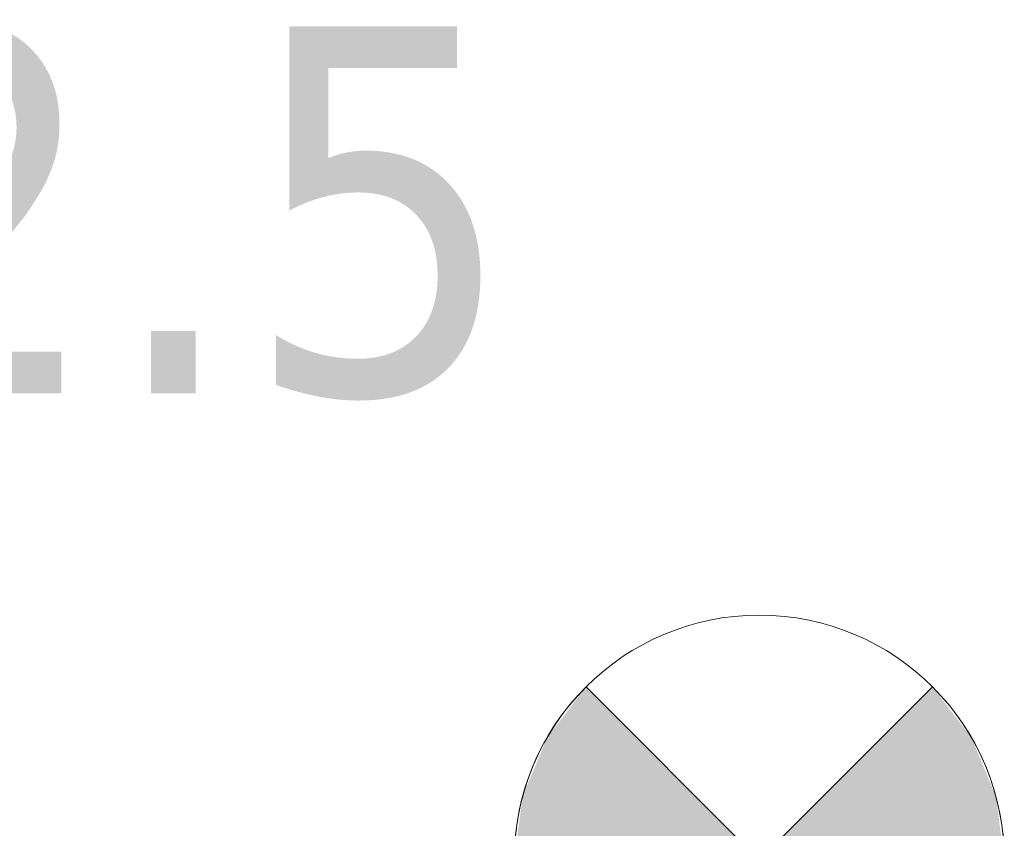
# Model space of a CAD drawing. Header units: metres. Extents: x 391.1 to 430.4, y 12.7 to 28.4.
# Tile 83 of 186: x 404.171 to 404.573, y 27.319 to 27.649. Entities that reach past the tile are written whole.
import ezdxf

# ---------------------------------------------------------------- set-up
doc = ezdxf.new("R2010")
doc.units = ezdxf.units.M
doc.layers.add('A-DETL-GENF-OTLN', color=7, linetype='Continuous', lineweight=18)
doc.layers.add('E-LITE-EQPM-IDEN', color=7, linetype='Continuous', lineweight=30)
doc.styles.add('Tahoma_4', font='tahoma.ttf', dxfattribs={"height": 0.15})

# ---------------------------------------------------------------- blocks, each defined once
blk = doc.blocks.new('ZYR_06_02_02 Down Superficie - L 01-834878-02_ENLLUMENAT_P0')
at = {"layer": 'A-DETL-GENF-OTLN', "true_color": 0x00c400}
for points in [[(-0.07071, -0.07071), (0, 0), (-0.07071, 0.07071), (-0.0866, 0.05), (-0.09659, 0.02588), (-0.1, 0), (-0.09659, -0.02588), (-0.0866, -0.05)], [(0.07071, -0.07071), (0.0866, -0.05), (0.09659, -0.02588), (0.1, 0), (0.09659, 0.02588), (0.0866, 0.05), (0.07071, 0.07071), (0, 0)]]:
    blk.add_hatch(color=92, dxfattribs=at).paths.add_polyline_path(points)
at = {"layer": 'A-DETL-GENF-OTLN', "color": 92, "true_color": 0x00c400}
for p, q in [((0, 0), (-0.07071, 0.07071)), ((-0.07071, 0.07071), (0.07071, -0.07071)), ((-0.07071, -0.07071), (0.07071, 0.07071)), ((0.07071, 0.07071), (0, 0)), ((-0.07071, -0.07071), (0, 0)), ((0, 0), (0.07071, -0.07071))]:
    blk.add_line(p, q, dxfattribs=at)
blk.add_circle((0, 0), 0.1, dxfattribs=at)
for start, end in [(135, 225), (315, 45)]:
    blk.add_arc((0, 0), 0.1, start, end, dxfattribs=at)

msp = doc.modelspace()

# ---------------------------------------------------------------- block references
at = {"layer": 'A-DETL-GENF-OTLN', "color": 92, "true_color": 0x00c400}
msp.add_blockref('ZYR_06_02_02 Down Superficie - L 01-834878-02_ENLLUMENAT_P0', (404.47285, 27.30578), dxfattribs=at)

# ---------------------------------------------------------------- texts
at = {"layer": 'E-LITE-EQPM-IDEN', "insert": (403.76085, 27.64636), "char_height": 0.15, "width": 0.7375525, "attachment_point": 1, "style": 'Tahoma_4'}
msp.add_mtext('LA52.5', dxfattribs=at)

doc.saveas('drawing.dxf')
